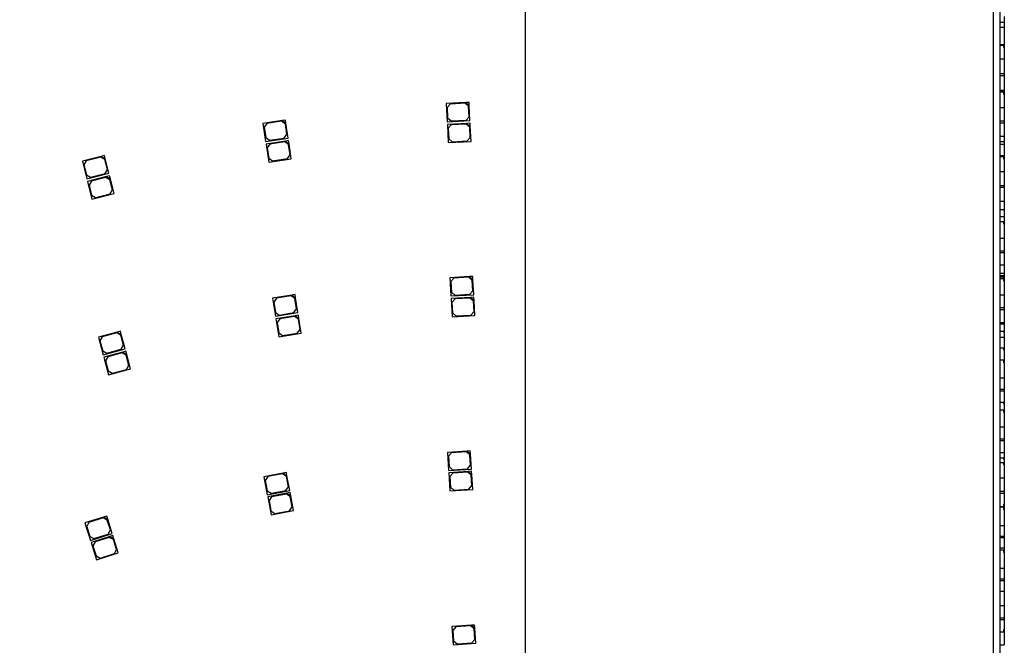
# Model space of a CAD drawing. Header units: millimetres. Extents: x 10 to 580, y 10 to 410.
# Tile 17 of 24: x 279 to 354, y 244 to 292. Entities that reach past the tile are written whole.
import ezdxf

# ---------------------------------------------------------------- set-up
doc = ezdxf.new("R2010")
doc.units = ezdxf.units.MM
doc.layers.add('Default', color=7, linetype='Continuous')
doc.layers.add('RDLED_1-4_800MM_', color=7, linetype='Continuous')

# ---------------------------------------------------------------- blocks, each defined once
blk = doc.blocks.new('SE')
at = {"layer": 'RDLED_1-4_800MM_', "color": 7, "linetype": 'Continuous'}
for p, q in [((317.5, 340.516), (317.5, 145.052)), ((312.954, 285.681), (311.456, 285.601)), ((311.456, 285.601), (311.53, 284.203)), ((311.758, 285.567), (311.522, 285.305)), ((312.907, 285.628), (311.758, 285.567)), ((313.169, 285.392), (312.907, 285.628)), ((313.203, 285.694), (312.954, 285.681)), ((312.954, 285.681), (313.217, 285.445)), ((313.217, 285.445), (313.203, 285.694)), ((311.522, 285.305), (311.564, 284.506)), ((313.212, 284.593), (313.169, 285.392)), ((313.278, 284.296), (313.217, 285.445)), ((298.874, 284.301), (297.391, 284.075)), ((297.391, 284.075), (297.602, 282.691)), ((297.695, 284.071), (297.486, 283.786)), ((298.832, 284.244), (297.695, 284.071)), ((299.117, 284.034), (298.832, 284.244)), ((299.121, 284.338), (298.874, 284.301)), ((298.874, 284.301), (299.159, 284.091)), ((299.237, 283.243), (299.117, 284.034)), ((299.159, 284.091), (299.121, 284.338)), ((299.332, 282.954), (299.159, 284.091)), ((311.53, 284.203), (313.278, 284.296)), ((313.039, 284.083), (311.541, 284.004)), ((311.541, 284.004), (311.615, 282.606)), ((311.564, 284.506), (311.827, 284.269)), ((311.827, 284.269), (312.975, 284.33)), ((312.991, 284.031), (311.843, 283.97)), ((312.975, 284.33), (313.212, 284.593)), ((313.254, 283.794), (312.991, 284.031)), ((313.288, 284.097), (313.039, 284.083)), ((313.039, 284.083), (313.302, 283.847)), ((313.302, 283.847), (313.288, 284.097)), ((297.486, 283.786), (297.606, 282.995)), ((299.028, 282.959), (299.237, 283.243)), ((311.843, 283.97), (311.607, 283.707)), ((311.607, 283.707), (311.649, 282.908)), ((313.297, 282.995), (313.254, 283.794)), ((313.363, 282.699), (313.302, 283.847)), ((297.602, 282.691), (299.332, 282.954)), ((297.606, 282.995), (297.891, 282.786)), ((299.115, 282.719), (297.632, 282.493)), ((297.632, 282.493), (297.843, 281.109)), ((297.936, 282.489), (297.727, 282.204)), ((297.891, 282.786), (299.028, 282.959)), ((299.073, 282.662), (297.936, 282.489)), ((299.358, 282.453), (299.073, 282.662)), ((299.362, 282.757), (299.115, 282.719)), ((299.115, 282.719), (299.4, 282.509)), ((299.4, 282.509), (299.362, 282.757)), ((299.573, 281.373), (299.4, 282.509)), ((311.615, 282.606), (313.363, 282.699)), ((311.649, 282.908), (311.912, 282.672)), ((311.912, 282.672), (313.06, 282.733)), ((313.06, 282.733), (313.297, 282.995)), ((297.727, 282.204), (297.847, 281.413)), ((299.478, 281.662), (299.358, 282.453)), ((284.997, 281.551), (283.543, 281.181)), ((283.543, 281.181), (283.888, 279.825)), ((283.846, 281.207), (283.666, 280.903)), ((284.961, 281.49), (283.846, 281.207)), ((285.265, 281.309), (284.961, 281.49)), ((285.239, 281.612), (284.997, 281.551)), ((284.997, 281.551), (285.301, 281.37)), ((285.301, 281.37), (285.239, 281.612)), ((285.462, 280.534), (285.265, 281.309)), ((285.584, 280.256), (285.301, 281.37)), ((297.843, 281.109), (299.573, 281.373)), ((297.847, 281.413), (298.132, 281.204)), ((298.132, 281.204), (299.269, 281.377)), ((299.269, 281.377), (299.478, 281.662)), ((283.666, 280.903), (283.863, 280.128)), ((283.888, 279.825), (285.584, 280.256)), ((284.166, 279.947), (285.281, 280.23)), ((285.281, 280.23), (285.462, 280.534)), ((283.863, 280.128), (284.166, 279.947)), ((285.391, 280), (283.937, 279.631)), ((283.937, 279.631), (284.282, 278.274)), ((284.24, 279.656), (284.06, 279.352)), ((285.355, 279.939), (284.24, 279.656)), ((285.659, 279.759), (285.355, 279.939)), ((285.633, 280.062), (285.391, 280)), ((285.391, 280), (285.695, 279.82)), ((285.695, 279.82), (285.633, 280.062)), ((285.856, 278.983), (285.659, 279.759)), ((285.978, 278.705), (285.695, 279.82)), ((284.06, 279.352), (284.257, 278.577)), ((284.282, 278.274), (285.978, 278.705)), ((285.675, 278.679), (285.856, 278.983)), ((284.257, 278.577), (284.561, 278.396)), ((284.561, 278.396), (285.675, 278.679)), ((313.237, 272.329), (311.739, 272.244)), ((311.739, 272.244), (311.818, 270.846)), ((312.042, 272.211), (311.806, 271.947)), ((311.806, 271.947), (311.851, 271.149)), ((313.19, 272.276), (312.042, 272.211)), ((313.454, 272.04), (313.19, 272.276)), ((313.487, 272.343), (313.237, 272.329)), ((313.237, 272.329), (313.501, 272.093)), ((313.499, 271.242), (313.454, 272.04)), ((313.501, 272.093), (313.487, 272.343)), ((313.565, 270.945), (313.501, 272.093)), ((311.851, 271.149), (312.115, 270.913)), ((313.263, 270.978), (313.499, 271.242)), ((299.609, 270.909), (298.129, 270.669)), ((298.129, 270.669), (298.353, 269.287)), ((298.433, 270.667), (298.226, 270.381)), ((299.568, 270.851), (298.433, 270.667)), ((299.855, 270.645), (299.568, 270.851)), ((299.856, 270.949), (299.609, 270.909)), ((299.609, 270.909), (299.896, 270.702)), ((299.983, 269.855), (299.855, 270.645)), ((299.896, 270.702), (299.856, 270.949)), ((300.08, 269.567), (299.896, 270.702)), ((311.818, 270.846), (313.565, 270.945)), ((313.327, 270.731), (311.829, 270.647)), ((311.829, 270.647), (311.908, 269.249)), ((312.132, 270.614), (311.896, 270.35)), ((312.115, 270.913), (313.263, 270.978)), ((313.28, 270.678), (312.132, 270.614)), ((313.544, 270.443), (313.28, 270.678)), ((313.577, 270.745), (313.327, 270.731)), ((313.327, 270.731), (313.591, 270.496)), ((313.589, 269.644), (313.544, 270.443)), ((313.591, 270.496), (313.577, 270.745)), ((313.656, 269.347), (313.591, 270.496)), ((298.226, 270.381), (298.354, 269.591)), ((299.776, 269.568), (299.983, 269.855)), ((311.896, 270.35), (311.941, 269.551)), ((313.353, 269.38), (313.589, 269.644)), ((298.353, 269.287), (300.08, 269.567)), ((298.354, 269.591), (298.641, 269.384)), ((299.865, 269.329), (298.385, 269.089)), ((298.385, 269.089), (298.609, 267.707)), ((298.689, 269.088), (298.482, 268.801)), ((298.641, 269.384), (299.776, 269.568)), ((299.824, 269.272), (298.689, 269.088)), ((300.111, 269.065), (299.824, 269.272)), ((300.112, 269.37), (299.865, 269.329)), ((299.865, 269.329), (300.152, 269.123)), ((300.239, 268.276), (300.111, 269.065)), ((300.152, 269.123), (300.112, 269.37)), ((300.336, 267.988), (300.152, 269.123)), ((311.908, 269.249), (313.656, 269.347)), ((311.941, 269.551), (312.205, 269.316)), ((312.205, 269.316), (313.353, 269.38)), ((286.459, 268.145), (286.217, 268.079)), ((286.524, 267.903), (286.459, 268.145)), ((298.482, 268.801), (298.61, 268.011)), ((300.032, 267.989), (300.239, 268.276)), ((286.217, 268.079), (284.77, 267.686)), ((284.77, 267.686), (285.137, 266.335)), ((285.072, 267.716), (284.897, 267.41)), ((284.897, 267.41), (285.106, 266.638)), ((286.182, 268.018), (285.072, 267.716)), ((286.489, 267.842), (286.182, 268.018)), ((286.217, 268.079), (286.524, 267.903)), ((286.699, 267.07), (286.489, 267.842)), ((286.826, 266.794), (286.524, 267.903)), ((298.609, 267.707), (300.336, 267.988)), ((298.61, 268.011), (298.897, 267.805)), ((298.897, 267.805), (300.032, 267.989)), ((285.106, 266.638), (285.413, 266.462)), ((285.137, 266.335), (286.826, 266.794)), ((285.413, 266.462), (286.523, 266.763)), ((286.523, 266.763), (286.699, 267.07)), ((286.637, 266.535), (285.189, 266.142)), ((285.189, 266.142), (285.556, 264.791)), ((285.492, 266.172), (285.316, 265.866)), ((285.316, 265.866), (285.526, 265.094)), ((286.602, 266.474), (285.492, 266.172)), ((286.908, 266.298), (286.602, 266.474)), ((286.878, 266.601), (286.637, 266.535)), ((286.637, 266.535), (286.943, 266.359)), ((286.943, 266.359), (286.878, 266.601)), ((287.118, 265.526), (286.908, 266.298)), ((287.245, 265.25), (286.943, 266.359)), ((285.556, 264.791), (287.245, 265.25)), ((285.832, 264.918), (286.942, 265.219)), ((286.942, 265.219), (287.118, 265.526)), ((285.526, 265.094), (285.832, 264.918)), ((313.049, 258.948), (311.552, 258.852)), ((311.552, 258.852), (311.642, 257.454)), ((311.854, 258.821), (311.621, 258.555)), ((311.621, 258.555), (311.672, 257.757)), ((313.002, 258.895), (311.854, 258.821)), ((313.268, 258.661), (313.002, 258.895)), ((313.298, 258.964), (313.049, 258.948)), ((313.049, 258.948), (313.314, 258.715)), ((313.319, 257.863), (313.268, 258.661)), ((313.314, 258.715), (313.298, 258.964)), ((313.388, 257.567), (313.314, 258.715)), ((311.642, 257.454), (313.388, 257.567)), ((311.672, 257.757), (311.938, 257.524)), ((311.938, 257.524), (313.086, 257.598)), ((313.086, 257.598), (313.319, 257.863)), ((298.946, 257.257), (297.472, 256.982)), ((297.472, 256.982), (297.729, 255.605)), ((297.776, 256.988), (297.576, 256.696)), ((298.906, 257.199), (297.776, 256.988)), ((299.198, 256.999), (298.906, 257.199)), ((299.192, 257.303), (298.946, 257.257)), ((298.946, 257.257), (299.238, 257.058)), ((299.238, 257.058), (299.192, 257.303)), ((299.345, 256.213), (299.198, 256.999)), ((299.449, 255.927), (299.238, 257.058)), ((313.149, 257.383), (311.653, 257.286)), ((311.653, 257.286), (311.743, 255.889)), ((311.955, 257.256), (311.722, 256.99)), ((311.722, 256.99), (311.773, 256.192)), ((313.103, 257.33), (311.955, 257.256)), ((313.368, 257.096), (313.103, 257.33)), ((313.399, 257.399), (313.149, 257.383)), ((313.149, 257.383), (313.415, 257.149)), ((313.42, 256.298), (313.368, 257.096)), ((313.415, 257.149), (313.399, 257.399)), ((313.489, 256.002), (313.415, 257.149)), ((297.576, 256.696), (297.723, 255.909)), ((299.145, 255.921), (299.345, 256.213)), ((311.773, 256.192), (312.039, 255.958)), ((313.186, 256.032), (313.42, 256.298)), ((297.723, 255.909), (298.015, 255.71)), ((297.729, 255.605), (299.449, 255.927)), ((299.234, 255.716), (297.76, 255.44)), ((297.76, 255.44), (298.017, 254.064)), ((298.064, 255.446), (297.864, 255.154)), ((298.015, 255.71), (299.145, 255.921)), ((299.194, 255.657), (298.064, 255.446)), ((299.486, 255.458), (299.194, 255.657)), ((299.48, 255.762), (299.234, 255.716)), ((299.234, 255.716), (299.526, 255.516)), ((299.526, 255.516), (299.48, 255.762)), ((299.633, 254.671), (299.486, 255.458)), ((299.737, 254.385), (299.526, 255.516)), ((311.743, 255.889), (313.489, 256.002)), ((312.039, 255.958), (313.186, 256.032)), ((297.864, 255.154), (298.011, 254.368)), ((299.433, 254.379), (299.633, 254.671)), ((285.172, 253.89), (283.742, 253.439)), ((285.14, 253.827), (284.043, 253.481)), ((285.453, 253.664), (285.14, 253.827)), ((285.411, 253.965), (285.172, 253.89)), ((285.172, 253.89), (285.486, 253.726)), ((285.486, 253.726), (285.411, 253.965)), ((298.011, 254.368), (298.303, 254.168)), ((298.017, 254.064), (299.737, 254.385)), ((298.303, 254.168), (299.433, 254.379)), ((283.742, 253.439), (284.163, 252.103)), ((284.043, 253.481), (283.88, 253.168)), ((283.88, 253.168), (284.12, 252.405)), ((285.694, 252.901), (285.453, 253.664)), ((285.832, 252.629), (285.486, 253.726)), ((284.12, 252.405), (284.434, 252.241)), ((284.163, 252.103), (285.832, 252.629)), ((285.644, 252.394), (284.213, 251.943)), ((284.434, 252.241), (285.53, 252.587)), ((285.611, 252.331), (284.514, 251.985)), ((285.53, 252.587), (285.694, 252.901)), ((285.925, 252.168), (285.611, 252.331)), ((285.882, 252.469), (285.644, 252.394)), ((285.644, 252.394), (285.957, 252.23)), ((285.957, 252.23), (285.882, 252.469)), ((284.213, 251.943), (284.634, 250.608)), ((284.514, 251.985), (284.351, 251.672)), ((284.351, 251.672), (284.592, 250.909)), ((286.165, 251.405), (285.925, 252.168)), ((286.303, 251.134), (285.957, 252.23)), ((284.592, 250.909), (284.905, 250.745)), ((284.634, 250.608), (286.303, 251.134)), ((284.905, 250.745), (286.002, 251.091)), ((286.002, 251.091), (286.165, 251.405)), ((313.386, 245.594), (311.889, 245.49)), ((311.889, 245.49), (311.986, 244.093)), ((313.339, 245.541), (312.192, 245.461)), ((313.606, 245.308), (313.339, 245.541)), ((313.635, 245.611), (313.386, 245.594)), ((313.386, 245.594), (313.652, 245.362)), ((313.652, 245.362), (313.635, 245.611)), ((312.192, 245.461), (311.96, 245.194)), ((311.96, 245.194), (312.015, 244.396)), ((313.661, 244.51), (313.606, 245.308)), ((313.732, 244.215), (313.652, 245.362)), ((311.986, 244.093), (313.732, 244.215)), ((312.015, 244.396), (312.282, 244.164)), ((312.282, 244.164), (313.429, 244.244)), ((313.429, 244.244), (313.661, 244.51))]:
    blk.add_line(p, q, dxfattribs=at)
blk.add_arc((320, 141.302), 200.5, 91.0784, 178.9216, dxfattribs=at)
blk = doc.blocks.new('SE1')
at = {"layer": 'RDLED_1-4_800MM_', "color": 7, "linetype": 'Continuous'}
for p, q in [((353.439, 145.075), (353.439, 341.766)), ((353.939, 145.075), (353.939, 341.766)), ((353.939, 291.853), (354.264, 291.853)), ((354.264, 292.277), (354.264, 291.853)), ((354.264, 291.853), (354.264, 291.472)), ((353.939, 291.472), (354.264, 291.472)), ((354.264, 291.472), (354.264, 290.138)), ((353.939, 290.138), (354.264, 290.138)), ((353.939, 290.082), (354.214, 290.082)), ((354.214, 290.082), (354.214, 289.933)), ((354.264, 290.138), (354.264, 289.948)), ((354.214, 289.948), (354.264, 289.948)), ((354.214, 289.933), (354.264, 289.933)), ((354.264, 289.948), (354.264, 289.933)), ((354.264, 289.933), (354.264, 289.039)), ((353.939, 289.039), (354.264, 289.039)), ((354.264, 289.039), (354.264, 287.915)), ((353.939, 287.915), (354.264, 287.915)), ((354.264, 287.915), (354.264, 287.754)), ((353.939, 287.754), (354.264, 287.754)), ((354.264, 287.754), (354.264, 286.629)), ((353.939, 286.629), (354.264, 286.629)), ((353.939, 286.53), (354.264, 286.53)), ((353.939, 286.5), (354.214, 286.5)), ((354.214, 286.5), (354.214, 286.33)), ((354.214, 286.358), (354.264, 286.358)), ((354.214, 286.33), (354.264, 286.33)), ((354.264, 286.629), (354.264, 286.53)), ((354.264, 286.53), (354.264, 286.358)), ((354.264, 286.358), (354.264, 286.33)), ((354.264, 286.33), (354.264, 285.305)), ((353.939, 285.305), (354.264, 285.305)), ((354.264, 285.305), (354.264, 284.282)), ((353.939, 284.282), (354.264, 284.282)), ((353.939, 284.136), (354.264, 284.136)), ((354.264, 284.282), (354.264, 284.136)), ((354.264, 284.136), (354.264, 283.114)), ((353.939, 283.114), (354.264, 283.114)), ((353.939, 282.691), (354.264, 282.691)), ((353.939, 282.493), (354.264, 282.493)), ((354.264, 283.114), (354.264, 282.691)), ((354.264, 282.691), (354.264, 282.493)), ((354.264, 282.493), (354.264, 281.551)), ((353.939, 281.612), (354.214, 281.612)), ((353.939, 281.562), (354.214, 281.562)), ((353.939, 281.533), (354.214, 281.533)), ((354.214, 281.612), (354.214, 281.562)), ((354.214, 281.562), (354.214, 281.533)), ((354.214, 281.551), (354.264, 281.551)), ((354.214, 281.533), (354.214, 281.37)), ((354.214, 281.446), (354.264, 281.446)), ((354.214, 281.37), (354.264, 281.37)), ((354.264, 281.551), (354.264, 281.446)), ((354.264, 281.446), (354.264, 281.37)), ((354.264, 281.37), (354.264, 280.389)), ((353.939, 280.389), (354.264, 280.389)), ((354.264, 280.389), (354.264, 279.329)), ((353.939, 279.329), (354.264, 279.329)), ((353.939, 279.178), (354.264, 279.178)), ((354.264, 279.329), (354.264, 279.178)), ((354.264, 279.178), (354.264, 278.119)), ((353.939, 278.119), (354.264, 278.119)), ((354.264, 278.119), (354.264, 277.476)), ((353.939, 277.476), (354.264, 277.476)), ((354.214, 277.476), (354.214, 277.458)), ((354.214, 277.458), (354.264, 277.458)), ((354.264, 277.458), (354.264, 276.948)), ((353.939, 276.948), (354.264, 276.948)), ((353.939, 276.554), (354.214, 276.554)), ((354.214, 276.554), (354.214, 276.371)), ((354.264, 276.948), (354.264, 276.384)), ((354.214, 276.384), (354.264, 276.384)), ((354.214, 276.371), (354.264, 276.371)), ((354.264, 276.371), (354.264, 276.384)), ((354.264, 276.371), (354.264, 275.271)), ((353.939, 275.271), (354.264, 275.271)), ((354.264, 275.271), (354.264, 274.319)), ((353.939, 274.319), (354.264, 274.319)), ((353.939, 274.183), (354.264, 274.183)), ((354.264, 274.319), (354.264, 274.183)), ((354.264, 274.183), (354.264, 273.231)), ((353.939, 273.231), (354.264, 273.231)), ((354.264, 273.231), (354.264, 272.597)), ((353.939, 272.597), (354.264, 272.597)), ((353.939, 272.428), (354.264, 272.428)), ((353.939, 272.304), (354.214, 272.304)), ((353.939, 272.18), (354.214, 272.18)), ((354.214, 272.304), (354.214, 272.18)), ((354.214, 272.18), (354.214, 272.003)), ((354.214, 272.142), (354.264, 272.142)), ((354.214, 272.004), (354.264, 272.004)), ((354.214, 272.003), (354.264, 272.003)), ((354.264, 272.597), (354.264, 272.428)), ((354.264, 272.428), (354.264, 272.142)), ((354.264, 272.142), (354.264, 272.004)), ((354.264, 272.003), (354.264, 272.004)), ((354.264, 272.003), (354.264, 270.94)), ((353.939, 270.94), (354.264, 270.94)), ((354.264, 270.94), (354.264, 269.952)), ((353.939, 269.952), (354.264, 269.952)), ((353.939, 269.811), (354.264, 269.811)), ((354.264, 269.952), (354.264, 269.811)), ((354.264, 269.811), (354.264, 268.823)), ((353.939, 268.823), (354.264, 268.823)), ((353.939, 268.707), (354.264, 268.707)), ((353.939, 268.145), (354.214, 268.145)), ((354.214, 268.145), (354.214, 268.079)), ((354.264, 268.823), (354.264, 268.707)), ((354.264, 268.707), (354.264, 268.079)), ((353.939, 267.686), (354.264, 267.686)), ((354.214, 268.079), (354.264, 268.079)), ((354.264, 268.079), (354.264, 267.686)), ((354.264, 267.686), (354.264, 266.727)), ((353.939, 266.88), (354.214, 266.88)), ((354.214, 266.88), (354.214, 266.727)), ((354.214, 266.727), (354.264, 266.727)), ((354.264, 266.727), (354.264, 265.811)), ((353.939, 265.943), (354.214, 265.943)), ((354.214, 265.943), (354.214, 265.748)), ((354.214, 265.811), (354.264, 265.811)), ((354.214, 265.786), (354.264, 265.786)), ((354.214, 265.748), (354.264, 265.748)), ((354.264, 265.811), (354.264, 265.786)), ((354.264, 265.748), (354.264, 265.786)), ((354.264, 265.748), (354.264, 264.579)), ((353.939, 264.579), (354.264, 264.579)), ((354.264, 264.579), (354.264, 263.702)), ((353.939, 263.702), (354.264, 263.702)), ((354.264, 263.702), (354.264, 263.577)), ((353.939, 263.577), (354.264, 263.577)), ((354.264, 263.577), (354.264, 262.7)), ((353.939, 262.7), (354.264, 262.7)), ((353.939, 262.125), (354.214, 262.125)), ((354.214, 262.7), (354.214, 262.584)), ((354.214, 262.585), (354.264, 262.585)), ((354.214, 262.584), (354.264, 262.584)), ((354.214, 262.125), (354.214, 261.935)), ((354.264, 262.7), (354.264, 262.585)), ((354.264, 262.584), (354.264, 262.585)), ((354.264, 262.584), (354.264, 261.962)), ((354.214, 261.962), (354.264, 261.962)), ((354.214, 261.935), (354.264, 261.935)), ((354.264, 261.935), (354.264, 261.962)), ((354.264, 261.935), (354.264, 260.797)), ((353.939, 260.797), (354.264, 260.797)), ((354.264, 260.797), (354.264, 259.885)), ((353.939, 259.885), (354.264, 259.885)), ((354.264, 259.885), (354.264, 259.755)), ((353.939, 259.755), (354.264, 259.755)), ((354.264, 259.755), (354.264, 258.844)), ((353.939, 258.844), (354.264, 258.844)), ((353.939, 258.434), (354.214, 258.434)), ((354.214, 258.434), (354.214, 258.32)), ((354.214, 258.32), (354.264, 258.32)), ((354.264, 258.844), (354.264, 258.32)), ((354.264, 258.32), (354.264, 257.913)), ((353.939, 258.082), (354.214, 258.082)), ((354.214, 258.082), (354.214, 257.913)), ((354.214, 257.913), (354.264, 257.913)), ((354.264, 257.913), (354.264, 256.897)), ((353.939, 256.897), (354.264, 256.897)), ((354.264, 256.897), (354.264, 255.867)), ((353.939, 255.867), (354.264, 255.867)), ((353.939, 255.72), (354.264, 255.72)), ((354.264, 255.867), (354.264, 255.72)), ((354.264, 255.72), (354.264, 254.874)), ((353.939, 254.69), (354.214, 254.69)), ((353.939, 254.67), (354.214, 254.67)), ((354.214, 254.874), (354.214, 254.69)), ((354.214, 254.874), (354.264, 254.874)), ((354.214, 254.859), (354.264, 254.859)), ((354.214, 254.67), (354.214, 254.465)), ((354.214, 254.528), (354.264, 254.528)), ((354.264, 254.859), (354.264, 254.874)), ((354.264, 254.859), (354.264, 254.528)), ((354.264, 254.465), (354.264, 254.528)), ((354.214, 254.465), (354.264, 254.465)), ((354.264, 254.465), (354.264, 253.231)), ((353.939, 253.231), (354.264, 253.231)), ((354.264, 253.231), (354.264, 252.434)), ((353.939, 252.434), (354.264, 252.434)), ((353.939, 252.321), (354.264, 252.321)), ((354.264, 252.434), (354.264, 252.321)), ((354.264, 252.321), (354.264, 251.524)), ((353.939, 251.524), (354.264, 251.524)), ((354.264, 251.524), (354.264, 251.24)), ((353.939, 251.388), (354.214, 251.388)), ((354.214, 251.388), (354.214, 251.186)), ((354.214, 251.24), (354.264, 251.24)), ((354.214, 251.186), (354.264, 251.186)), ((354.264, 251.186), (354.264, 251.24)), ((354.264, 251.186), (354.264, 249.978)), ((353.939, 249.978), (354.264, 249.978)), ((354.264, 249.978), (354.264, 249.149)), ((353.939, 249.149), (354.264, 249.149)), ((353.939, 249.03), (354.264, 249.03)), ((354.264, 249.149), (354.264, 249.03)), ((354.264, 249.03), (354.264, 248.201)), ((353.939, 248.201), (354.264, 248.201)), ((354.264, 248.201), (354.264, 247.108)), ((353.939, 247.108), (354.264, 247.108)), ((354.264, 247.108), (354.264, 246.164)), ((353.939, 246.164), (354.264, 246.164)), ((353.939, 246.029), (354.264, 246.029)), ((354.264, 246.164), (354.264, 246.029)), ((354.264, 246.029), (354.264, 245.254)), ((353.939, 245.086), (354.214, 245.086)), ((354.214, 245.254), (354.214, 245.086)), ((354.214, 245.254), (354.264, 245.254)), ((354.264, 245.254), (354.264, 244.093)), ((353.939, 244.093), (354.264, 244.093))]:
    blk.add_line(p, q, dxfattribs=at)

msp = doc.modelspace()

# ---------------------------------------------------------------- block references
at = {"layer": 'Default'}
for name in ['SE', 'SE1']:
    msp.add_blockref(name, (0, 0), dxfattribs=at)

doc.saveas('drawing.dxf')
